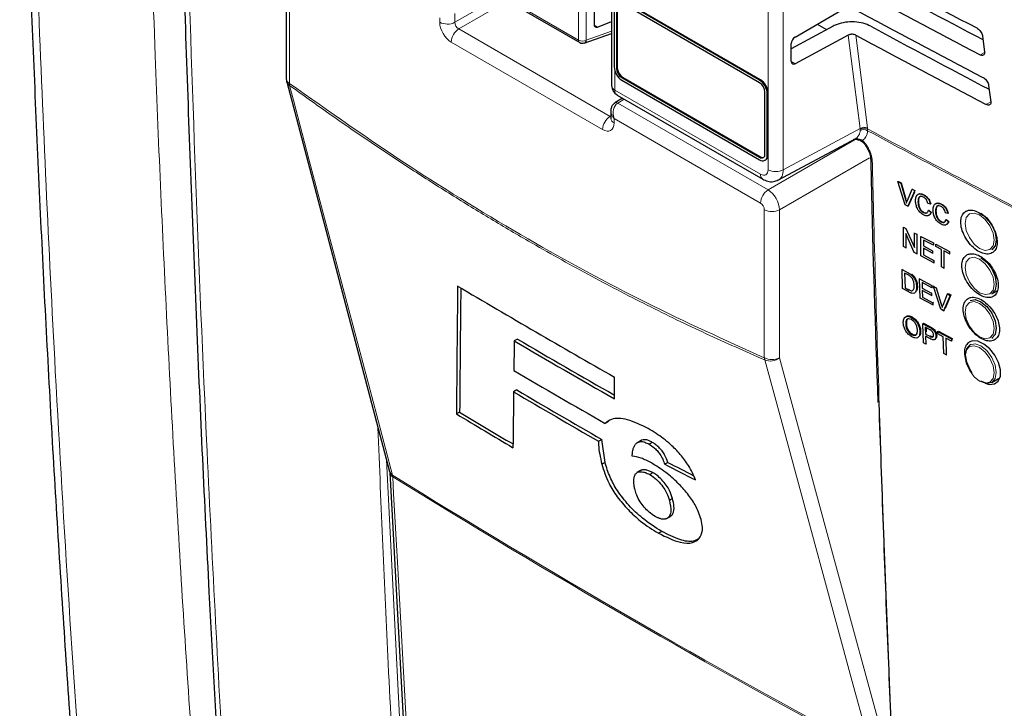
# Paper-space layout 'Blatt2' of a CAD drawing. Header units: millimetres. Extents: x 5 to 418, y 2 to 292.
# Tile 6 of 76: x 84 to 121, y 148 to 174. Entities that reach past the tile are written whole.
import ezdxf

# ---------------------------------------------------------------- set-up
doc = ezdxf.new("R2010")
doc.units = ezdxf.units.MM

psp = doc.layouts.new('Blatt2')

# ---------------------------------------------------------------- linework, layer by layer
at = {"color": 7, "linetype": 'Continuous', "lineweight": 18}
for p, q in [((111.902, 168.232), (111.902, 195.559)), ((112.463, 195.556), (112.463, 168.229)), ((94.215, 176.886), (94.215, 171.423)), ((100.329, 173.677), (101.986, 174.634)), ((101.925, 174.737), (104.899, 173.02)), ((102.269, 174.471), (100.47, 173.432)), ((100.329, 174.004), (100.329, 173.677)), ((104.899, 173.02), (104.899, 174.106)), ((105.18, 174.105), (105.18, 173.018)), ((99.768, 173.68), (99.768, 173.843)), ((105.472, 173.57), (105.593, 173.5)), ((100.47, 173.432), (106.061, 170.204)), ((105.18, 173.018), (106.119, 173.349)), ((115.299, 169.754), (114.863, 173.206)), ((115.141, 173.205), (115.574, 169.776)), ((105.784, 169.717), (100.192, 172.945)), ((119.896, 172.567), (119.732, 172.475)), ((112.756, 172.23), (112.897, 172.148)), ((106.236, 171.885), (106.236, 171.176)), ((106.297, 171.98), (106.325, 171.996)), ((106.495, 171.637), (106.523, 171.653)), ((111.586, 171.539), (111.615, 171.556)), ((106.236, 171.176), (111.619, 168.068)), ((111.869, 171.049), (111.897, 171.066)), ((106.582, 170.841), (106.344, 170.694)), ((106.344, 170.694), (111.897, 167.489)), ((120.127, 170.736), (119.959, 170.642)), ((106.061, 170.204), (106.091, 170.222)), ((111.619, 167.002), (106.208, 170.126)), ((106.208, 170.126), (106.208, 169.962)), ((112.463, 168.229), (115.299, 169.754)), ((115.304, 169.725), (115.299, 169.754)), ((115.304, 169.688), (115.304, 169.725)), ((115.574, 169.776), (115.578, 169.74)), ((115.578, 169.74), (115.579, 169.675)), ((111.897, 167.489), (115.203, 169.397)), ((111.586, 168.698), (111.615, 168.714)), ((111.869, 168.763), (111.897, 168.779)), ((115.646, 168.674), (112.321, 166.754)), ((116.975, 167.133), (116.989, 167.142)), ((111.76, 161.294), (111.76, 166.757)), ((112.321, 166.754), (112.321, 161.291)), ((117.07, 164.43), (117.093, 164.445)), ((117.092, 163.804), (117.113, 163.819)), ((118.295, 163.274), (118.322, 163.292)), ((117.853, 162.422), (117.88, 162.44)), ((117.874, 162.083), (117.9, 162.101)), ((97.803, 157.521), (98.519, 143.354)), ((98.029, 156.897), (98.02, 156.955))]:
    psp.add_line(p, q, dxfattribs=at)
at = {"color": 7, "linetype": 'Continuous', "lineweight": 25}
for p, q in [((94.098, 177.049), (94.098, 171.586)), ((106.119, 176.475), (106.119, 171.34)), ((101.966, 174.646), (104.941, 172.928)), ((106.212, 174.315), (106.212, 172.029)), ((106.325, 174.282), (106.325, 171.996)), ((111.586, 171.539), (106.495, 174.478)), ((111.586, 171.441), (106.495, 174.38)), ((111.615, 171.556), (106.523, 174.495)), ((105.47, 174.261), (105.47, 173.594)), ((106.297, 174.266), (106.297, 171.98)), ((112.897, 173.134), (114.738, 174.197)), ((105.593, 173.5), (106.119, 173.704)), ((113.717, 173.607), (114.064, 173.407)), ((105.107, 172.913), (106.119, 173.269)), ((114.308, 173.538), (112.756, 172.703)), ((114.863, 173.206), (112.897, 172.148)), ((119.818, 173.18), (119.896, 172.57)), ((112.756, 172.233), (112.756, 172.892)), ((94.112, 171.484), (97.917, 157.09)), ((106.495, 171.637), (111.586, 168.698)), ((106.495, 171.539), (111.586, 168.6)), ((106.523, 171.653), (111.615, 168.714)), ((106.319, 170.993), (111.702, 167.885)), ((111.784, 168.812), (111.784, 171.098)), ((111.869, 168.763), (111.869, 171.049)), ((111.897, 168.779), (111.897, 171.066)), ((120.05, 171.35), (120.127, 170.74)), ((106.522, 170.876), (106.242, 170.703)), ((106.091, 170.404), (106.091, 170.126)), ((112.288, 167.857), (115.141, 169.391)), ((115.045, 169.365), (115.221, 169.346)), ((111.786, 168.58), (111.815, 168.596)), ((116.7, 167.794), (116.713, 167.803)), ((116.961, 166.937), (116.7, 167.794)), ((116.7, 167.794), (116.799, 167.742)), ((116.713, 167.803), (116.812, 167.75)), ((116.799, 167.742), (116.812, 167.75)), ((116.799, 167.742), (116.975, 167.133)), ((116.812, 167.75), (116.989, 167.142)), ((117.046, 167.096), (117.223, 167.517)), ((117.322, 167.465), (117.06, 166.885)), ((117.305, 167.405), (117.074, 166.893)), ((117.223, 167.517), (117.235, 167.525)), ((117.223, 167.517), (117.322, 167.465)), ((117.322, 167.465), (117.334, 167.472)), ((117.439, 167.049), (117.453, 167.058)), ((117.647, 167.302), (117.657, 167.309)), ((117.06, 166.885), (116.961, 166.937)), ((117.06, 166.885), (117.074, 166.893)), ((117.64, 166.652), (117.653, 166.66)), ((117.897, 166.961), (117.805, 166.988)), ((117.822, 166.735), (117.835, 166.744)), ((117.822, 166.735), (117.913, 166.663)), ((117.835, 166.744), (117.927, 166.672)), ((117.897, 166.961), (117.91, 166.969)), ((117.913, 166.663), (117.927, 166.672)), ((118.088, 166.706), (118.101, 166.714)), ((118.295, 166.959), (118.304, 166.965)), ((118.545, 166.618), (118.454, 166.644)), ((118.288, 166.308), (118.302, 166.317)), ((118.47, 166.392), (118.484, 166.4)), ((118.47, 166.392), (118.562, 166.32)), ((118.484, 166.4), (118.575, 166.328)), ((118.545, 166.618), (118.559, 166.626)), ((118.562, 166.32), (118.575, 166.328)), ((116.898, 166.112), (116.907, 166.118)), ((116.898, 165.394), (116.898, 166.112)), ((116.898, 166.112), (116.995, 166.061)), ((116.995, 166.061), (117.003, 166.067)), ((116.995, 166.061), (117.306, 165.361)), ((117.306, 165.897), (117.313, 165.901)), ((117.301, 165.181), (116.99, 165.882)), ((116.99, 165.882), (116.99, 165.346)), ((117.306, 165.361), (117.306, 165.897)), ((117.306, 165.897), (117.398, 165.849)), ((117.398, 165.849), (117.404, 165.853)), ((117.398, 165.849), (117.398, 165.13)), ((117.548, 165.77), (117.553, 165.773)), ((117.548, 165.051), (117.548, 165.77)), ((117.548, 165.77), (118.006, 165.529)), ((118.006, 165.446), (117.64, 165.639)), ((117.64, 165.639), (117.64, 165.418)), ((116.99, 165.346), (116.898, 165.394)), ((116.99, 165.346), (117.016, 165.362)), ((117.398, 165.13), (117.301, 165.181)), ((117.64, 165.418), (117.652, 165.425)), ((117.64, 165.418), (117.981, 165.238)), ((117.981, 165.155), (117.64, 165.335)), ((117.64, 165.335), (117.64, 165.086)), ((117.981, 165.238), (117.992, 165.244)), ((117.981, 165.238), (117.981, 165.155)), ((118.006, 165.529), (118.009, 165.53)), ((118.006, 165.529), (118.006, 165.446)), ((118.006, 165.446), (118.011, 165.449)), ((118.098, 165.48), (118.1, 165.482)), ((118.098, 165.48), (118.607, 165.212)), ((118.098, 165.397), (118.098, 165.48)), ((118.307, 165.288), (118.098, 165.397)), ((118.307, 164.652), (118.307, 165.288)), ((118.607, 165.13), (118.398, 165.239)), ((118.398, 165.239), (118.398, 164.604)), ((118.607, 165.212), (118.608, 165.213)), ((118.607, 165.212), (118.607, 165.13)), ((117.398, 165.13), (117.422, 165.145)), ((118.023, 164.801), (117.548, 165.051)), ((117.64, 165.086), (117.66, 165.099)), ((117.64, 165.086), (118.023, 164.884)), ((117.981, 165.155), (117.994, 165.163)), ((118.023, 164.884), (118.042, 164.896)), ((118.023, 164.884), (118.023, 164.801)), ((118.023, 164.801), (118.044, 164.814)), ((118.607, 165.13), (118.61, 165.131)), ((116.85, 164.548), (116.872, 164.563)), ((116.87, 163.843), (116.85, 164.548)), ((116.85, 164.548), (117.07, 164.43)), ((118.398, 164.604), (118.307, 164.652)), ((118.398, 164.604), (118.418, 164.616)), ((117.074, 164.348), (116.943, 164.418)), ((116.943, 164.418), (116.959, 163.876)), ((117.184, 164.359), (117.207, 164.374)), ((117.279, 164.258), (117.303, 164.273)), ((117.494, 164.202), (117.518, 164.218)), ((117.515, 163.497), (117.494, 164.202)), ((117.494, 164.202), (117.948, 163.958)), ((117.101, 163.719), (116.87, 163.843)), ((116.959, 163.876), (116.98, 163.89)), ((116.959, 163.876), (117.092, 163.804)), ((117.389, 163.916), (117.412, 163.931)), ((117.951, 163.877), (117.587, 164.072)), ((117.587, 164.072), (117.594, 163.855)), ((117.594, 163.855), (117.617, 163.871)), ((117.594, 163.855), (117.932, 163.673)), ((117.935, 163.592), (117.596, 163.774)), ((117.596, 163.774), (117.603, 163.53)), ((117.948, 163.958), (117.974, 163.975)), ((117.948, 163.958), (117.951, 163.877)), ((117.951, 163.877), (117.977, 163.894)), ((118.007, 163.927), (118.033, 163.944)), ((118.287, 163.082), (118.007, 163.927)), ((118.007, 163.927), (118.105, 163.874)), ((118.105, 163.874), (118.132, 163.891)), ((118.105, 163.874), (118.295, 163.274)), ((120.165, 163.647), (120.37, 163.765)), ((117.985, 163.244), (117.515, 163.497)), ((117.603, 163.53), (117.626, 163.545)), ((117.603, 163.53), (117.983, 163.325)), ((117.932, 163.673), (117.958, 163.69)), ((117.932, 163.673), (117.935, 163.592)), ((117.935, 163.592), (117.96, 163.608)), ((118.366, 163.236), (118.527, 163.647)), ((118.625, 163.594), (118.386, 163.029)), ((118.652, 163.612), (118.437, 163.104)), ((118.527, 163.647), (118.554, 163.665)), ((118.527, 163.647), (118.625, 163.594)), ((118.554, 163.665), (118.652, 163.612)), ((118.625, 163.594), (118.652, 163.612)), ((117.983, 163.325), (118.008, 163.342)), ((117.983, 163.325), (117.985, 163.244)), ((117.985, 163.244), (118.01, 163.26)), ((118.386, 163.029), (118.287, 163.082)), ((118.386, 163.029), (118.413, 163.047)), ((117.191, 162.781), (117.218, 162.8)), ((116.987, 162.525), (117.014, 162.543)), ((117.51, 162.257), (117.537, 162.275)), ((117.615, 162.548), (117.642, 162.566)), ((117.638, 161.844), (117.615, 162.548)), ((117.615, 162.548), (117.853, 162.422)), ((117.642, 162.566), (117.88, 162.44)), ((117.864, 162.336), (117.709, 162.418)), ((117.709, 162.418), (117.717, 162.166)), ((117.737, 162.403), (117.742, 162.247)), ((117.95, 162.364), (117.977, 162.383)), ((118.164, 162.257), (118.191, 162.276)), ((118.191, 162.276), (118.698, 162.007)), ((102.637, 161.982), (102.52, 161.914)), ((117.211, 162.141), (117.238, 162.159)), ((117.717, 162.166), (117.744, 162.184)), ((117.717, 162.166), (117.874, 162.083)), ((117.879, 162), (117.72, 162.085)), ((117.72, 162.085), (117.729, 161.796)), ((118.054, 161.963), (118.083, 161.983)), ((118.104, 162.09), (118.131, 162.108)), ((118.167, 162.176), (118.164, 162.257)), ((118.164, 162.257), (118.671, 161.989)), ((118.374, 162.066), (118.167, 162.176)), ((118.394, 161.444), (118.374, 162.066)), ((118.674, 161.908), (118.466, 162.018)), ((118.466, 162.018), (118.486, 161.395)), ((118.671, 161.989), (118.698, 162.007)), ((118.671, 161.989), (118.674, 161.908)), ((118.674, 161.908), (118.701, 161.926)), ((118.698, 162.007), (118.699, 161.964)), ((120.165, 162.014), (120.21, 162.04)), ((117.729, 161.796), (117.638, 161.844)), ((117.729, 161.796), (117.755, 161.813)), ((119.393, 161.783), (119.365, 161.767)), ((118.486, 161.395), (118.394, 161.444)), ((118.486, 161.395), (118.51, 161.412)), ((106.224, 159.777), (106.223, 160.577)), ((120.165, 160.381), (120.415, 160.525)), ((102.613, 160.101), (102.496, 160.033)), ((100.502, 159.284), (100.385, 159.216)), ((106, 158.933), (105.883, 158.866)), ((105.638, 158.208), (105.755, 158.276)), ((105.874, 157.426), (105.755, 158.276)), ((107.19, 158.229), (107.073, 158.161)), ((107.227, 158.248), (107.11, 158.18)), ((107.62, 158.167), (107.503, 158.099)), ((105.874, 157.426), (105.757, 157.359)), ((108.198, 157.426), (108.081, 157.358)), ((97.922, 157.052), (98.674, 143.338)), ((107.18, 157.125), (107.063, 157.057)), ((107.643, 157.046), (107.526, 156.979)), ((108.369, 156.089), (108.252, 156.021)), ((108.173, 155.364), (108.29, 155.431)), ((108.181, 155.369), (108.173, 155.364)), ((108.298, 155.436), (108.181, 155.369)), ((107.969, 154.877), (107.852, 154.81))]:
    psp.add_line(p, q, dxfattribs=at)
at = {"color": 7, "linetype": 'Continuous', "lineweight": 18, "flags": 128}
for points in [[(94.216, 171.349), (94.36, 170.805), (94.936, 168.625), (97.24, 159.908), (98.02, 156.955)], [(115.387, 169.265), (115.384, 169.269), (115.382, 169.28), (115.385, 169.296), (115.393, 169.316)], [(119.716, 166.563), (119.51, 166.635), (119.337, 166.601), (119.22, 166.467), (119.18, 166.254), (119.22, 165.994), (119.337, 165.726), (119.51, 165.491), (119.716, 165.326), (119.921, 165.254), (120.094, 165.288), (120.211, 165.422), (120.251, 165.635), (120.211, 165.896), (120.094, 166.163), (119.921, 166.398), (119.716, 166.563)], [(119.716, 164.93), (119.51, 165.002), (119.337, 164.968), (119.22, 164.834), (119.18, 164.621), (119.22, 164.361), (119.337, 164.093), (119.51, 163.858), (119.716, 163.693), (119.921, 163.621), (120.094, 163.655), (120.211, 163.789), (120.251, 164.002), (120.211, 164.263), (120.094, 164.53), (119.921, 164.765), (119.716, 164.93)], [(119.716, 163.297), (119.51, 163.369), (119.337, 163.335), (119.22, 163.201), (119.18, 162.988), (119.22, 162.727), (119.337, 162.46), (119.51, 162.225), (119.716, 162.06), (119.921, 161.988), (120.094, 162.022), (120.211, 162.156), (120.251, 162.369), (120.211, 162.629), (120.094, 162.897), (119.921, 163.132), (119.716, 163.297)], [(119.716, 160.426), (119.921, 160.355), (120.094, 160.389), (120.211, 160.523), (120.251, 160.736), (120.211, 160.996), (120.094, 161.264), (119.921, 161.499), (119.716, 161.664), (119.51, 161.735), (119.337, 161.702), (119.22, 161.568), (119.18, 161.355), (119.22, 161.094), (119.337, 160.827), (119.51, 160.592), (119.716, 160.426)], [(119.365, 161.767), (119.549, 161.803), (119.765, 161.727), (119.982, 161.553), (120.165, 161.305), (120.288, 161.022), (120.331, 160.748), (120.288, 160.522), (120.165, 160.381), (120.165, 160.381)], [(115.72, 146.737), (115.571, 147.285), (114.974, 149.476), (112.588, 158.241), (111.78, 161.21)], [(112.321, 161.291), (114.286, 154.074), (116.261, 146.819)], [(98.029, 156.897), (98.064, 156.265), (98.202, 153.74), (98.782, 143.183)]]:
    psp.add_lwpolyline(points, dxfattribs=at)
at = {"color": 7, "linetype": 'Continuous', "lineweight": 25, "flags": 128}
for points in [[(119.765, 166.627), (119.982, 166.452), (120.165, 166.204), (120.288, 165.922), (120.331, 165.647), (120.288, 165.422), (120.165, 165.281), (120.165, 165.281)], [(119.765, 164.993), (119.982, 164.819), (120.165, 164.571), (120.288, 164.289), (120.331, 164.014), (120.288, 163.789), (120.165, 163.647), (120.165, 163.647)], [(119.365, 163.4), (119.549, 163.436), (119.765, 163.36)], [(119.765, 163.36), (119.982, 163.186), (120.165, 162.938), (120.288, 162.655), (120.331, 162.381), (120.288, 162.155), (120.165, 162.014), (120.165, 162.014)], [(119.921, 160.357), (120.07, 160.307), (120.263, 160.324), (120.406, 160.429), (120.484, 160.61), (120.488, 160.848), (120.416, 161.115), (120.279, 161.381), (120.089, 161.618), (119.87, 161.797), (119.646, 161.898), (119.442, 161.91), (119.335, 161.871), (119.335, 161.871)], [(119.437, 160.732), (119.365, 160.843), (119.243, 161.126), (119.2, 161.401), (119.243, 161.626), (119.365, 161.767), (119.365, 161.767)], [(120.165, 160.381), (119.982, 160.346), (119.765, 160.421)]]:
    psp.add_lwpolyline(points, dxfattribs=at)
at = {"color": 7, "linetype": 'Continuous', "lineweight": 18}
for centre, radius, start, end in [((100.051, 174.227), 0.616, 242.6565, 296.7662), ((100.808, 172.917), 0.616, 123.2297, 177.3477), ((105.041, 173.294), 0.308, 242.6565, 296.7662), ((105, 173.01), 0.101, 174.3555, 234.3323), ((105.056, 173.026), 0.124, 294.3783, 356.6373), ((94.295, 171.604), 0.198, 185.0787, 246.2415), ((94.329, 171.545), 0.226, 195.7134, 239.8477), ((94.484, 171.388), 0.272, 172.5246, 188.0684), ((106.315, 171.357), 0.198, 185.0787, 246.2415), ((106.432, 171.155), 0.198, 173.763, 234.9248), ((106.286, 170.613), 0.1, 54.4735, 116.3419), ((106.399, 169.689), 0.616, 123.2297, 177.3477), ((106.282, 170.139), 0.192, 184.1293, 247.1908), ((115.456, 169.523), 0.279, 65.1129, 124.1357), ((115.453, 169.499), 0.271, 62.583, 123.4037), ((115.431, 169.439), 0.279, 57.9386, 117.0038), ((305.325, 521.267), 399.469, 241.64077, 242.80828), ((305.325, 521.193), 399.46, 241.64019, 242.80847), ((115.789, 168.639), 0.102, 183.7199, 247.9823), ((112.185, 168.779), 0.616, 242.6565, 296.7662), ((111.816, 168.047), 0.198, 173.7645, 234.9088), ((112.235, 166.973), 0.616, 123.2297, 177.3477), ((112.044, 167.304), 0.616, 242.6565, 296.7662), ((112.044, 161.842), 0.616, 242.6565, 296.7662), ((112.101, 161.328), 0.342, 185.5878, 200.0952), ((111.986, 161.68), 0.513, 246.294, 310.8229), ((98.134, 157.151), 0.226, 195.6341, 239.7966), ((98.122, 157.075), 0.202, 186.0619, 242.4964), ((273.979, 441.318), 334.4, 238.25156, 241.75381), ((273.982, 441.248), 334.388, 238.25137, 241.754)]:
    psp.add_arc(centre, radius, start, end, dxfattribs=at)
at = {"color": 7, "linetype": 'Continuous', "lineweight": 25}
for centre, radius, start, end in [((105.041, 173.102), 0.2, 240.0027, 289.3798), ((106.826, 172.057), 0.615, 182.6055, 237.3945), ((106.727, 171.999), 0.43, 182.6055, 237.3945), ((106.755, 172.016), 0.43, 182.6055, 237.3945), ((94.498, 171.586), 0.4, 180, 194.8064), ((111.255, 171.021), 0.615, 2.6055, 57.3945), ((111.354, 171.079), 0.43, 2.6055, 57.3945), ((111.283, 171.038), 0.615, 2.6055, 57.3945), ((106.519, 171.34), 0.4, 180, 240.0027), ((111.664, 168.792), 0.122, 230.7967, 9.214), ((111.697, 168.735), 0.175, 230.7967, 9.214), ((111.699, 168.835), 0.148, 235.1435, 285.9932), ((111.701, 168.758), 0.197, 305.0133, 6.2988), ((272.327, 453.39), 336.645, 239.29483, 240.43502), ((273.213, 453.552), 337.919, 239.6599, 240.38507), ((273.213, 453.417), 337.684, 239.6597, 240.3623), ((272.802, 450.931), 336.399, 239.58663, 240.25149), ((272.544, 448.973), 335.147, 239.53353, 240.1547), ((272.505, 449.04), 335.303, 239.53375, 240.15463), ((269.364, 440.105), 327.799, 238.96951, 239.39441), ((269.363, 439.971), 327.565, 238.969, 239.37068)]:
    psp.add_arc(centre, radius, start, end, dxfattribs=at)
for centre, major_axis, ratio, start_param, end_param in [((386.856, 349.582), (398.221, 6.128), 0.587275, 3.95123, 3.967692), ((385.545, 336.451), (395.389, -5.874), 0.567125, 3.968872, 3.983901), ((385.544, 336.45), (396.196, -5.886), 0.567125, 3.96887, 3.985408), ((386.855, 347.622), (397.9, 6.123), 0.587275, 3.951271, 3.967733), ((105.614, 173.674), (0.103, 0.172), 0.587369, 2.36515, 3.78643), ((385.544, 334.491), (395.875, -5.881), 0.567125, 3.968911, 3.985449), ((385.546, 334.491), (395.068, -5.869), 0.567125, 3.968913, 3.983955), ((112.9, 172.972), (0.103, 0.172), 0.587369, 0.811807, 2.36515), ((112.9, 172.313), (0.103, 0.172), 0.587369, 2.36515, 3.918493), ((3131.259, 10134.584), (2956.599, 10286.876), 0.064859, 2.910951, 2.91282), ((3129.995, 10130.112), (2955.251, 10282.188), 0.064859, 2.911007, 2.912822), ((2987.766, 9595.132), (2811.933, 9751.768), 0.066363, 2.903727, 2.904168), ((3178.571, 10306.395), (3002.327, 10464.008), 0.064047, 2.912272, 2.913078), ((361.63, 302.946), (357.45, 17.577), 0.541565, 3.89758, 3.902097), ((361.628, 302.947), (357.284, 17.569), 0.541565, 3.897586, 3.901303)]:
    psp.add_ellipse(centre, major_axis=major_axis, ratio=ratio, start_param=start_param, end_param=end_param, dxfattribs=at)
at = {"color": 7, "linetype": 'Continuous', "lineweight": 18}
for centre, major_axis, ratio, start_param, end_param in [((100.192, 173.435), (-0.3, 0.52), 0.577557, 0.785632, 2.356124), ((100.475, 173.598), (-0.1, 0.173), 0.618558, 0.785635, 2.356127), ((106.491, 170.289), (-0.053, 0.438), 0.71152, 0.311367, 1.86471), ((106.491, 170.289), (0.353, -0.265), 0.711499, 3.664378, 4.418325), ((105.783, 170.207), (-0.3, 0.52), 0.577206, 2.356428, 3.92692), ((106.066, 170.371), (-0.09, 0.179), 0.575107, 2.391031, 2.605162), ((111.619, 168.395), (-0.2, 0.347), 0.577206, 2.356428, 3.92692), ((111.902, 168.558), (-0.389, 0.699), 0.577293, 3.119125, 3.935643), ((111.902, 167.002), (-0.3, 0.52), 0.56389, 3.927223, 5.497715), ((111.619, 166.838), (-0.1, 0.173), 0.577557, 3.927224, 5.497716)]:
    psp.add_ellipse(centre, major_axis=major_axis, ratio=ratio, start_param=start_param, end_param=end_param, dxfattribs=at)
at = {"color": 7, "linetype": 'Continuous', "lineweight": 25}
for points, knots in [([(84.247, 188.889), (84.297, 186.66), (84.413, 181.482), (84.698, 173.419), (85.085, 164.691), (85.562, 156.021), (86.13, 147.414), (86.651, 140.419), (87.014, 136.315), (87.127, 135.038)], [0, 0, 0, 0, 0.121678, 0.282779, 0.443883, 0.604989, 0.766097, 0.927207, 1, 1, 1, 1]), ([(90.055, 184.977), (90.072, 184.162), (90.156, 179.987), (90.39, 172.507), (90.765, 162.54), (91.178, 153.56), (91.5, 147.926), (91.634, 145.573)], [0, 0, 0, 0, 0.061225, 0.313593, 0.566097, 0.818699, 1, 1, 1, 1]), ([(115.694, 173.534), (115.605, 173.574), (115.427, 173.653), (115.092, 173.7), (114.754, 173.687), (114.485, 173.623), (114.354, 173.56), (114.308, 173.538)], [0, 0, 0, 0, 0.2188252, 0.4376061, 0.6576239, 0.8800586, 1, 1, 1, 1]), ([(115.141, 173.205), (115.123, 173.213), (115.087, 173.229), (115.02, 173.238), (114.953, 173.235), (114.899, 173.223), (114.873, 173.21), (114.863, 173.206)], [0, 0, 0, 0, 0.218825, 0.437606, 0.657623, 0.880057, 1, 1, 1, 1]), ([(119.608, 173.469), (119.618, 173.463), (119.649, 173.446), (119.701, 173.402), (119.756, 173.336), (119.797, 173.262), (119.814, 173.21), (119.818, 173.184), (119.818, 173.18)], [0, 0, 0, 0, 0.102208, 0.314542, 0.528235, 0.744041, 0.961357, 1, 1, 1, 1]), ([(119.896, 172.57), (119.896, 172.56), (119.899, 172.528), (119.887, 172.485), (119.854, 172.455), (119.803, 172.448), (119.759, 172.461), (119.735, 172.473), (119.732, 172.475)], [0, 0, 0, 0, 0.106236, 0.322993, 0.538338, 0.751567, 0.963346, 1, 1, 1, 1]), ([(119.835, 171.645), (119.845, 171.639), (119.877, 171.621), (119.931, 171.575), (119.987, 171.508), (120.029, 171.433), (120.046, 171.379), (120.049, 171.353), (120.05, 171.35)], [0, 0, 0, 0, 0.104669, 0.317023, 0.530743, 0.746575, 0.963905, 1, 1, 1, 1]), ([(106.242, 170.703), (106.212, 170.679), (106.153, 170.633), (106.105, 170.529), (106.086, 170.446), (106.093, 170.397), (106.094, 170.388)], [0, 0, 0, 0, 0.309312, 0.603282, 0.923148, 1, 1, 1, 1]), ([(120.127, 170.74), (120.128, 170.729), (120.131, 170.696), (120.118, 170.652), (120.084, 170.621), (120.032, 170.615), (119.988, 170.628), (119.963, 170.641), (119.959, 170.642)], [0, 0, 0, 0, 0.108649, 0.325389, 0.54071, 0.753917, 0.965688, 1, 1, 1, 1]), ([(106.091, 170.126), (106.09, 170.116), (106.088, 170.106), (106.09, 170.11), (106.09, 170.111)], [0, 0, 0, 0, 0.911933, 1, 1, 1, 1]), ([(115.188, 169.346), (115.233, 169.338), (115.306, 169.326), (115.375, 169.28), (115.396, 169.255), (115.401, 169.249)], [0, 0, 0, 0, 0.54369, 0.884884, 1, 1, 1, 1]), ([(115.386, 169.264), (115.395, 169.256), (115.454, 169.199), (115.553, 169.059), (115.648, 168.86), (115.689, 168.702), (115.684, 168.644), (115.683, 168.633)], [0, 0, 0, 0, 0.050198, 0.338746, 0.635183, 0.927589, 1, 1, 1, 1]), ([(115.694, 168.632), (115.699, 168.375), (115.76, 165.361), (115.861, 162.37), (115.954, 159.635)], [0, 0, 0, 0, 0.085161, 1, 1, 1, 1]), ([(111.702, 167.885), (111.763, 167.856), (111.888, 167.796), (112.095, 167.78), (112.219, 167.832), (112.275, 167.856)], [0, 0, 0, 0, 0.333697, 0.697753, 1, 1, 1, 1]), ([(117.421, 167.292), (117.432, 167.309), (117.461, 167.352), (117.551, 167.356), (117.624, 167.326), (117.66, 167.311)], [0, 0, 0, 0, 0.235895, 0.617654, 1, 1, 1, 1]), ([(116.975, 167.133), (116.983, 167.108), (116.996, 167.063), (117.006, 167.018), (117.011, 166.998)], [0, 0, 0, 0, 0.559998, 1, 1, 1, 1]), ([(117.011, 166.998), (117.017, 167.017), (117.028, 167.05), (117.04, 167.082), (117.046, 167.096)], [0, 0, 0, 0, 0.559972, 1, 1, 1, 1]), ([(117.348, 167.097), (117.351, 167.147), (117.358, 167.247), (117.43, 167.336), (117.537, 167.349), (117.61, 167.318), (117.647, 167.302)], [0, 0, 0, 0, 0.280492, 0.55957, 0.779615, 1, 1, 1, 1]), ([(117.648, 166.564), (117.6, 166.594), (117.503, 166.653), (117.4, 166.816), (117.356, 166.968), (117.35, 167.054), (117.348, 167.097)], [0, 0, 0, 0, 0.279955, 0.558088, 0.778912, 1, 1, 1, 1]), ([(117.642, 167.222), (117.619, 167.232), (117.573, 167.253), (117.512, 167.247), (117.449, 167.192), (117.443, 167.108), (117.439, 167.049)], [0, 0, 0, 0, 0.187223, 0.373906, 0.560736, 1, 1, 1, 1]), ([(117.439, 167.049), (117.441, 167.01), (117.445, 166.931), (117.482, 166.808), (117.558, 166.706), (117.612, 166.67), (117.64, 166.652)], [0, 0, 0, 0, 0.281245, 0.560716, 0.780138, 1, 1, 1, 1]), ([(117.558, 167.252), (117.548, 167.252), (117.517, 167.252), (117.464, 167.197), (117.457, 167.115), (117.453, 167.058)], [0, 0, 0, 0, 0.128287, 0.388412, 1, 1, 1, 1]), ([(117.453, 167.058), (117.455, 167.018), (117.458, 166.939), (117.496, 166.816), (117.571, 166.714), (117.626, 166.678), (117.653, 166.66)], [0, 0, 0, 0, 0.281245, 0.5607156, 0.780138, 1, 1, 1, 1]), ([(117.805, 166.988), (117.798, 167.014), (117.784, 167.066), (117.743, 167.138), (117.693, 167.192), (117.659, 167.212), (117.642, 167.222)], [0, 0, 0, 0, 0.2805533, 0.5597389, 0.7796538, 1, 1, 1, 1]), ([(117.647, 167.302), (117.678, 167.283), (117.742, 167.244), (117.82, 167.151), (117.872, 167.052), (117.888, 166.991), (117.897, 166.961)], [0, 0, 0, 0, 0.280081, 0.559449, 0.779549, 1, 1, 1, 1]), ([(117.66, 167.311), (117.692, 167.291), (117.755, 167.252), (117.833, 167.159), (117.885, 167.061), (117.902, 167), (117.91, 166.969)], [0, 0, 0, 0, 0.280081, 0.559449, 0.779549, 1, 1, 1, 1]), ([(117.996, 166.754), (118, 166.804), (118.007, 166.904), (118.079, 166.992), (118.185, 167.006), (118.259, 166.974), (118.295, 166.959)], [0, 0, 0, 0, 0.2804925, 0.5595697, 0.7796153, 1, 1, 1, 1]), ([(118.07, 166.949), (118.081, 166.966), (118.109, 167.009), (118.2, 167.013), (118.273, 166.982), (118.309, 166.967)], [0, 0, 0, 0, 0.235895, 0.617654, 1, 1, 1, 1]), ([(117.64, 166.652), (117.665, 166.641), (117.715, 166.62), (117.79, 166.641), (117.81, 166.7), (117.822, 166.735)], [0, 0, 0, 0, 0.280711, 0.560905, 1, 1, 1, 1]), ([(117.913, 166.663), (117.902, 166.632), (117.881, 166.57), (117.813, 166.526), (117.73, 166.527), (117.676, 166.552), (117.648, 166.564)], [0, 0, 0, 0, 0.280256, 0.559546, 0.779589, 1, 1, 1, 1]), ([(117.653, 166.66), (117.679, 166.648), (117.721, 166.629), (117.753, 166.642), (117.766, 166.647)], [0, 0, 0, 0, 0.604662, 1, 1, 1, 1]), ([(117.927, 166.672), (117.916, 166.642), (117.893, 166.582), (117.847, 166.54), (117.815, 166.54), (117.814, 166.54)], [0, 0, 0, 0, 0.494279, 0.986854, 1, 1, 1, 1]), ([(118.297, 166.221), (118.248, 166.251), (118.152, 166.31), (118.049, 166.473), (118.004, 166.625), (117.999, 166.711), (117.996, 166.754)], [0, 0, 0, 0, 0.279955, 0.558088, 0.778912, 1, 1, 1, 1]), ([(118.291, 166.878), (118.268, 166.889), (118.222, 166.909), (118.161, 166.903), (118.098, 166.848), (118.092, 166.765), (118.088, 166.706)], [0, 0, 0, 0, 0.187223, 0.373906, 0.560736, 1, 1, 1, 1]), ([(118.088, 166.706), (118.09, 166.666), (118.093, 166.587), (118.131, 166.464), (118.206, 166.362), (118.261, 166.326), (118.288, 166.308)], [0, 0, 0, 0, 0.281245, 0.560716, 0.780138, 1, 1, 1, 1]), ([(118.207, 166.909), (118.197, 166.909), (118.166, 166.909), (118.112, 166.854), (118.106, 166.772), (118.101, 166.714)], [0, 0, 0, 0, 0.128287, 0.388412, 1, 1, 1, 1]), ([(118.101, 166.714), (118.103, 166.675), (118.107, 166.596), (118.145, 166.473), (118.22, 166.371), (118.275, 166.335), (118.302, 166.317)], [0, 0, 0, 0, 0.281245, 0.560716, 0.780138, 1, 1, 1, 1]), ([(118.454, 166.644), (118.447, 166.67), (118.432, 166.723), (118.392, 166.795), (118.341, 166.848), (118.308, 166.868), (118.291, 166.878)], [0, 0, 0, 0, 0.280553, 0.559739, 0.779654, 1, 1, 1, 1]), ([(118.295, 166.959), (118.327, 166.939), (118.391, 166.901), (118.468, 166.807), (118.52, 166.709), (118.537, 166.648), (118.545, 166.618)], [0, 0, 0, 0, 0.280081, 0.559449, 0.779549, 1, 1, 1, 1]), ([(118.309, 166.967), (118.341, 166.948), (118.404, 166.909), (118.482, 166.816), (118.534, 166.718), (118.551, 166.657), (118.559, 166.626)], [0, 0, 0, 0, 0.280081, 0.559449, 0.779549, 1, 1, 1, 1]), ([(119.204, 166.698), (119.157, 166.66), (119.064, 166.584), (119.009, 166.372), (119.027, 166.118), (119.121, 165.84), (119.279, 165.573), (119.484, 165.347), (119.712, 165.186), (119.938, 165.109), (120.136, 165.126), (120.284, 165.233), (120.365, 165.419), (120.37, 165.663), (120.299, 165.936), (120.159, 166.21), (119.966, 166.452), (119.743, 166.636), (119.514, 166.739), (119.328, 166.753), (119.238, 166.714), (119.204, 166.698)], [0, 0, 0, 0, 0.053572, 0.107144, 0.160731, 0.214379, 0.268102, 0.321888, 0.375695, 0.429473, 0.483183, 0.536814, 0.590389, 0.643958, 0.697575, 0.751273, 0.805049, 0.858864, 0.912659, 0.966387, 1, 1, 1, 1]), ([(118.288, 166.308), (118.313, 166.298), (118.363, 166.277), (118.439, 166.298), (118.459, 166.356), (118.47, 166.392)], [0, 0, 0, 0, 0.280711, 0.560905, 1, 1, 1, 1]), ([(118.562, 166.32), (118.551, 166.289), (118.53, 166.227), (118.461, 166.183), (118.379, 166.183), (118.324, 166.208), (118.297, 166.221)], [0, 0, 0, 0, 0.280256, 0.559546, 0.779589, 1, 1, 1, 1]), ([(118.302, 166.317), (118.328, 166.305), (118.37, 166.286), (118.402, 166.299), (118.414, 166.304)], [0, 0, 0, 0, 0.604662, 1, 1, 1, 1]), ([(118.575, 166.328), (118.564, 166.298), (118.542, 166.238), (118.496, 166.196), (118.464, 166.197), (118.463, 166.197)], [0, 0, 0, 0, 0.494279, 0.986854, 1, 1, 1, 1]), ([(119.245, 165.088), (119.199, 165.05), (119.106, 164.973), (119.052, 164.762), (119.071, 164.508), (119.165, 164.231), (119.323, 163.965), (119.528, 163.739), (119.756, 163.578), (119.981, 163.502), (120.179, 163.519), (120.326, 163.626), (120.407, 163.812), (120.411, 164.055), (120.339, 164.328), (120.199, 164.601), (120.007, 164.842), (119.783, 165.026), (119.554, 165.129), (119.369, 165.143), (119.28, 165.103), (119.245, 165.088)], [0, 0, 0, 0, 0.0535691, 0.1071378, 0.1607248, 0.2143765, 0.2681074, 0.3218995, 0.3757097, 0.4294864, 0.4831909, 0.5368144, 0.5903835, 0.6439506, 0.6975706, 0.7512757, 0.8050594, 0.8588783, 0.912673, 0.9663964, 1, 1, 1, 1]), ([(117.07, 164.43), (117.091, 164.418), (117.13, 164.398), (117.167, 164.371), (117.184, 164.359)], [0, 0, 0, 0, 0.560174, 1, 1, 1, 1]), ([(117.18, 164.276), (117.161, 164.292), (117.125, 164.32), (117.089, 164.339), (117.074, 164.348)], [0, 0, 0, 0, 0.559255, 1, 1, 1, 1]), ([(117.298, 163.966), (117.293, 164.023), (117.287, 164.104), (117.233, 164.215), (117.198, 164.256), (117.18, 164.276)], [0, 0, 0, 0, 0.55915, 0.78004, 1, 1, 1, 1]), ([(117.184, 164.359), (117.203, 164.342), (117.238, 164.313), (117.267, 164.275), (117.279, 164.258)], [0, 0, 0, 0, 0.559847, 1, 1, 1, 1]), ([(117.211, 164.377), (117.231, 164.36), (117.265, 164.331), (117.294, 164.293), (117.307, 164.276)], [0, 0, 0, 0, 0.559847, 1, 1, 1, 1]), ([(117.279, 164.258), (117.299, 164.226), (117.338, 164.163), (117.378, 164.042), (117.384, 163.964), (117.389, 163.916)], [0, 0, 0, 0, 0.279769, 0.559929, 1, 1, 1, 1]), ([(117.307, 164.276), (117.326, 164.244), (117.365, 164.181), (117.405, 164.06), (117.412, 163.982), (117.416, 163.934)], [0, 0, 0, 0, 0.279769, 0.559929, 1, 1, 1, 1]), ([(117.092, 163.804), (117.123, 163.788), (117.179, 163.758), (117.223, 163.768), (117.242, 163.772)], [0, 0, 0, 0, 0.561861, 1, 1, 1, 1]), ([(117.389, 163.916), (117.387, 163.866), (117.383, 163.767), (117.322, 163.669), (117.212, 163.664), (117.138, 163.701), (117.101, 163.719)], [0, 0, 0, 0, 0.28084, 0.559952, 0.779068, 1, 1, 1, 1]), ([(117.242, 163.772), (117.263, 163.8), (117.299, 163.849), (117.298, 163.93), (117.298, 163.966)], [0, 0, 0, 0, 0.557452, 1, 1, 1, 1]), ([(117.416, 163.934), (117.416, 163.881), (117.417, 163.8), (117.377, 163.756), (117.363, 163.741)], [0, 0, 0, 0, 0.648601, 1, 1, 1, 1]), ([(119.289, 163.479), (119.243, 163.441), (119.15, 163.365), (119.097, 163.154), (119.116, 162.9), (119.211, 162.624), (119.369, 162.358), (119.574, 162.132), (119.802, 161.972), (120.027, 161.896), (120.224, 161.913), (120.371, 162.02), (120.45, 162.206), (120.455, 162.448), (120.382, 162.721), (120.242, 162.993), (120.049, 163.234), (119.826, 163.417), (119.597, 163.52), (119.413, 163.534), (119.323, 163.494), (119.289, 163.479)], [0, 0, 0, 0, 0.053566, 0.107131, 0.160719, 0.214375, 0.268113, 0.321912, 0.375725, 0.4295, 0.483199, 0.536815, 0.590378, 0.643944, 0.697567, 0.751279, 0.80507, 0.858894, 0.912688, 0.966406, 1, 1, 1, 1]), ([(118.295, 163.274), (118.303, 163.249), (118.317, 163.205), (118.329, 163.161), (118.334, 163.141)], [0, 0, 0, 0, 0.559998, 1, 1, 1, 1]), ([(118.334, 163.141), (118.339, 163.159), (118.349, 163.192), (118.36, 163.223), (118.366, 163.236)], [0, 0, 0, 0, 0.559972, 1, 1, 1, 1]), ([(116.895, 162.574), (116.897, 162.625), (116.9, 162.727), (116.971, 162.815), (117.077, 162.832), (117.153, 162.798), (117.191, 162.781)], [0, 0, 0, 0, 0.28057, 0.559575, 0.779561, 1, 1, 1, 1]), ([(116.975, 162.78), (116.986, 162.797), (117.014, 162.842), (117.105, 162.849), (117.181, 162.816), (117.218, 162.8)], [0, 0, 0, 0, 0.245345, 0.622284, 1, 1, 1, 1]), ([(117.194, 162.7), (117.158, 162.714), (117.086, 162.742), (116.989, 162.688), (116.988, 162.587), (116.987, 162.525)], [0, 0, 0, 0, 0.2801277, 0.5596529, 1, 1, 1, 1]), ([(117.105, 162.739), (117.081, 162.731), (117.013, 162.708), (117.013, 162.608), (117.014, 162.543)], [0, 0, 0, 0, 0.345992, 1, 1, 1, 1]), ([(117.191, 162.781), (117.239, 162.75), (117.335, 162.687), (117.443, 162.532), (117.499, 162.382), (117.506, 162.299), (117.51, 162.257)], [0, 0, 0, 0, 0.279564, 0.558584, 0.779087, 1, 1, 1, 1]), ([(117.419, 162.306), (117.415, 162.345), (117.408, 162.424), (117.357, 162.547), (117.278, 162.646), (117.222, 162.682), (117.194, 162.7)], [0, 0, 0, 0, 0.280797, 0.560068, 0.779984, 1, 1, 1, 1]), ([(117.218, 162.8), (117.266, 162.768), (117.362, 162.706), (117.47, 162.55), (117.526, 162.401), (117.533, 162.317), (117.537, 162.275)], [0, 0, 0, 0, 0.279564, 0.558584, 0.779087, 1, 1, 1, 1]), ([(117.214, 162.06), (117.167, 162.09), (117.073, 162.152), (116.966, 162.303), (116.909, 162.45), (116.9, 162.533), (116.895, 162.574)], [0, 0, 0, 0, 0.2796, 0.558765, 0.77931, 1, 1, 1, 1]), ([(116.987, 162.525), (116.99, 162.486), (116.997, 162.408), (117.052, 162.289), (117.129, 162.193), (117.184, 162.158), (117.211, 162.141)], [0, 0, 0, 0, 0.280657, 0.559885, 0.779849, 1, 1, 1, 1]), ([(117.014, 162.543), (117.017, 162.504), (117.024, 162.427), (117.079, 162.307), (117.156, 162.211), (117.211, 162.177), (117.238, 162.159)], [0, 0, 0, 0, 0.280657, 0.559885, 0.779849, 1, 1, 1, 1]), ([(117.211, 162.141), (117.247, 162.127), (117.317, 162.099), (117.389, 162.141), (117.418, 162.217), (117.418, 162.276), (117.419, 162.306)], [0, 0, 0, 0, 0.2791, 0.558192, 0.778806, 1, 1, 1, 1]), ([(117.537, 162.275), (117.537, 162.223), (117.537, 162.146), (117.497, 162.108), (117.484, 162.096)], [0, 0, 0, 0, 0.684482, 1, 1, 1, 1]), ([(117.853, 162.422), (117.871, 162.412), (117.904, 162.395), (117.936, 162.374), (117.95, 162.364)], [0, 0, 0, 0, 0.560101, 1, 1, 1, 1]), ([(117.939, 162.291), (117.925, 162.3), (117.9, 162.317), (117.875, 162.331), (117.864, 162.336)], [0, 0, 0, 0, 0.559585, 1, 1, 1, 1]), ([(117.88, 162.44), (117.898, 162.43), (117.931, 162.413), (117.963, 162.392), (117.977, 162.383)], [0, 0, 0, 0, 0.5601005, 1, 1, 1, 1]), ([(118.013, 162.136), (118.011, 162.15), (118.009, 162.179), (117.992, 162.224), (117.968, 162.263), (117.949, 162.281), (117.939, 162.291)], [0, 0, 0, 0, 0.2802608, 0.5600775, 0.7801497, 1, 1, 1, 1]), ([(117.95, 162.364), (117.973, 162.346), (118.021, 162.308), (118.071, 162.229), (118.098, 162.154), (118.102, 162.111), (118.104, 162.09)], [0, 0, 0, 0, 0.280013, 0.55891, 0.779396, 1, 1, 1, 1]), ([(117.977, 162.383), (118.001, 162.364), (118.048, 162.327), (118.098, 162.247), (118.125, 162.172), (118.129, 162.13), (118.131, 162.109)], [0, 0, 0, 0, 0.280013, 0.55891, 0.779396, 1, 1, 1, 1]), ([(117.51, 162.257), (117.508, 162.207), (117.503, 162.109), (117.431, 162.024), (117.326, 162.012), (117.251, 162.044), (117.214, 162.06)], [0, 0, 0, 0, 0.280353, 0.5595023, 0.7796353, 1, 1, 1, 1]), ([(117.238, 162.159), (117.276, 162.141), (117.319, 162.119), (117.347, 162.136), (117.35, 162.138)], [0, 0, 0, 0, 0.876396, 1, 1, 1, 1]), ([(117.874, 162.083), (117.894, 162.073), (117.933, 162.054), (117.986, 162.051), (118.011, 162.087), (118.012, 162.12), (118.013, 162.136)], [0, 0, 0, 0, 0.281401, 0.559753, 0.779356, 1, 1, 1, 1]), ([(118.104, 162.09), (118.102, 162.057), (118.097, 161.99), (118.018, 161.933), (117.932, 161.975), (117.879, 162)], [0, 0, 0, 0, 0.280751, 0.559708, 1, 1, 1, 1]), ([(117.901, 162.101), (117.92, 162.092), (117.959, 162.074), (118.003, 162.065), (118.013, 162.079), (118.014, 162.08)], [0, 0, 0, 0, 0.486336, 0.967404, 1, 1, 1, 1]), ([(118.131, 162.109), (118.13, 162.073), (118.128, 162.017), (118.092, 161.998), (118.079, 161.991)], [0, 0, 0, 0, 0.635254, 1, 1, 1, 1]), ([(119.335, 161.871), (119.289, 161.833), (119.197, 161.757), (119.144, 161.546), (119.166, 161.294), (119.235, 161.067), (119.314, 160.943), (119.337, 160.906)], [0, 0, 0, 0, 0.225184, 0.450366, 0.675654, 0.901251, 1, 1, 1, 1]), ([(116.712, 142.112), (116.581, 144.918), (116.31, 150.726), (116.108, 156.578), (116.003, 159.604)], [0, 0, 0, 0, 0.483147, 1, 1, 1, 1]), ([(107.464, 158.676), (107.203, 158.806), (106.677, 159.068), (106.151, 159.071), (105.955, 158.921), (105.883, 158.866)], [0, 0, 0, 0, 0.383777, 0.771157, 1, 1, 1, 1]), ([(109.223, 156.778), (109.145, 156.954), (109.008, 157.262), (108.666, 157.727), (108.25, 158.146), (107.835, 158.457), (107.563, 158.617), (107.464, 158.676)], [0, 0, 0, 0, 0.242898, 0.423748, 0.604567, 0.855851, 1, 1, 1, 1]), ([(107.62, 158.167), (107.581, 158.188), (107.477, 158.242), (107.336, 158.276), (107.261, 158.257), (107.227, 158.248)], [0, 0, 0, 0, 0.251252, 0.656068, 1, 1, 1, 1]), ([(105.638, 158.208), (105.637, 158.165), (105.634, 157.913), (105.701, 157.61), (105.757, 157.359)], [0, 0, 0, 0, 0.171728, 1, 1, 1, 1]), ([(106.878, 157.659), (106.88, 157.687), (106.884, 157.743), (106.894, 157.823), (106.91, 157.899), (106.927, 157.959), (106.95, 158.015), (106.972, 158.058), (106.999, 158.095), (107.022, 158.121), (107.047, 158.145), (107.077, 158.165), (107.099, 158.175), (107.11, 158.18)], [0, 0, 0, 0, 0.121107, 0.242314, 0.364072, 0.486109, 0.549168, 0.675657, 0.739152, 0.803927, 0.868831, 0.934316, 1, 1, 1, 1]), ([(107.11, 158.18), (107.134, 158.187), (107.2, 158.206), (107.333, 158.186), (107.451, 158.126), (107.503, 158.099)], [0, 0, 0, 0, 0.251222, 0.6721781, 1, 1, 1, 1]), ([(107.227, 158.248), (107.216, 158.244), (107.203, 158.238), (107.193, 158.23), (107.191, 158.228)], [0, 0, 0, 0, 0.809, 1, 1, 1, 1]), ([(107.503, 158.099), (107.56, 158.064), (107.66, 158.002), (107.802, 157.866), (107.923, 157.711), (108.015, 157.537), (108.059, 157.419), (108.081, 157.358)], [0, 0, 0, 0, 0.21818, 0.380649, 0.543719, 0.767467, 1, 1, 1, 1]), ([(108.198, 157.426), (108.164, 157.517), (108.113, 157.653), (107.989, 157.852), (107.866, 157.988), (107.739, 158.096), (107.659, 158.144), (107.62, 158.167)], [0, 0, 0, 0, 0.348571, 0.519746, 0.692402, 0.85082, 1, 1, 1, 1]), ([(107.588, 157.405), (107.523, 157.44), (107.393, 157.51), (107.145, 157.614), (106.985, 157.641), (106.878, 157.659)], [0, 0, 0, 0, 0.2505674, 0.5016458, 1, 1, 1, 1]), ([(105.757, 157.359), (105.828, 157.129), (105.944, 156.753), (106.311, 156.156), (106.722, 155.67), (107.253, 155.185), (107.631, 154.948), (107.852, 154.81)], [0, 0, 0, 0, 0.257779, 0.422516, 0.58704, 0.758554, 1, 1, 1, 1]), ([(107.969, 154.877), (107.731, 155.027), (107.323, 155.285), (106.745, 155.833), (106.322, 156.371), (106.026, 156.925), (105.928, 157.249), (105.874, 157.426)], [0, 0, 0, 0, 0.259387, 0.445273, 0.632087, 0.798204, 1, 1, 1, 1]), ([(109.425, 155.32), (109.365, 155.496), (109.261, 155.799), (108.929, 156.28), (108.552, 156.694), (108.09, 157.098), (107.764, 157.298), (107.588, 157.405)], [0, 0, 0, 0, 0.23354, 0.40172, 0.569433, 0.767661, 1, 1, 1, 1]), ([(97.916, 157.087), (97.918, 157.081), (97.921, 157.072), (97.922, 157.05), (97.922, 157.043)], [0, 0, 0, 0, 0.667156, 1, 1, 1, 1]), ([(106.983, 156.411), (106.973, 156.452), (106.953, 156.535), (106.938, 156.651), (106.936, 156.758), (106.945, 156.842), (106.958, 156.904), (106.973, 156.949), (106.993, 156.99), (107.018, 157.022), (107.055, 157.056), (107.101, 157.076), (107.156, 157.084), (107.216, 157.085), (107.282, 157.076), (107.348, 157.058), (107.408, 157.037), (107.466, 157.01), (107.511, 156.987), (107.526, 156.979)], [0, 0, 0, 0, 0.087454, 0.175477, 0.265541, 0.356274, 0.40443, 0.452744, 0.50171, 0.550985, 0.591483, 0.673894, 0.71599, 0.756486, 0.838524, 0.880159, 0.909784, 0.969732, 1, 1, 1, 1]), ([(107.643, 157.046), (107.621, 157.058), (107.578, 157.081), (107.514, 157.109), (107.453, 157.129), (107.396, 157.143), (107.324, 157.153), (107.26, 157.152), (107.208, 157.14), (107.188, 157.128), (107.181, 157.124)], [0, 0, 0, 0, 0.113179, 0.226864, 0.343369, 0.460975, 0.57423, 0.804245, 0.921449, 1, 1, 1, 1]), ([(107.526, 156.979), (107.61, 156.924), (107.766, 156.821), (107.977, 156.591), (108.139, 156.344), (108.214, 156.157), (108.245, 156.047), (108.252, 156.021)], [0, 0, 0, 0, 0.2466372, 0.4576364, 0.6531619, 0.9172678, 1, 1, 1, 1]), ([(108.369, 156.089), (108.339, 156.184), (108.29, 156.341), (108.146, 156.59), (107.976, 156.789), (107.801, 156.949), (107.692, 157.016), (107.643, 157.046)], [0, 0, 0, 0, 0.2943881, 0.4830732, 0.6732603, 0.8544557, 1, 1, 1, 1]), ([(107.728, 155.434), (107.652, 155.482), (107.514, 155.571), (107.316, 155.77), (107.151, 155.99), (107.043, 156.212), (107.002, 156.348), (106.983, 156.411)], [0, 0, 0, 0, 0.218996, 0.400885, 0.582992, 0.807534, 1, 1, 1, 1]), ([(108.298, 155.436), (108.33, 155.467), (108.415, 155.548), (108.44, 155.778), (108.391, 155.993), (108.369, 156.089)], [0, 0, 0, 0, 0.245177, 0.663326, 1, 1, 1, 1]), ([(108.252, 156.021), (108.281, 155.882), (108.325, 155.672), (108.279, 155.464), (108.214, 155.401), (108.181, 155.369)], [0, 0, 0, 0, 0.4920825, 0.7400991, 1, 1, 1, 1]), ([(108.162, 155.358), (108.149, 155.352), (108.13, 155.342), (108.095, 155.333), (108.059, 155.329), (108.015, 155.329), (107.966, 155.335), (107.917, 155.349), (107.868, 155.366), (107.823, 155.384), (107.776, 155.407), (107.744, 155.425), (107.728, 155.434)], [0, 0, 0, 0, 0.133157, 0.200066, 0.309357, 0.419353, 0.532077, 0.646174, 0.733647, 0.821409, 0.910464, 1, 1, 1, 1]), ([(107.852, 154.81), (108.132, 154.673), (108.611, 154.439), (109.139, 154.429), (109.411, 154.641), (109.5, 154.96), (109.446, 155.221), (109.425, 155.32)], [0, 0, 0, 0, 0.292301, 0.501145, 0.710004, 0.88957, 1, 1, 1, 1]), ([(109.323, 154.607), (109.263, 154.569), (109.101, 154.467), (108.624, 154.555), (108.198, 154.765), (107.969, 154.877)], [0, 0, 0, 0, 0.214344, 0.578658, 1, 1, 1, 1])]:
    psp.add_open_spline(points, degree=3, knots=knots, dxfattribs=at)
at = {"color": 7, "linetype": 'Continuous', "lineweight": 18}
for points, knots in [([(84.523, 188.423), (84.523, 188.423), (84.624, 183.772), (84.898, 174.515), (85.585, 159.561), (86.43, 146.26), (87.149, 137.601), (87.399, 134.596)], [0, 0, 0, 0, 0, 0.253986, 0.507972, 0.829241, 1, 1, 1, 1]), ([(90.696, 145.851), (90.667, 146.269), (90.52, 148.358), (90.16, 153.805), (89.685, 162.234), (89.187, 173.344), (88.978, 181.142), (88.86, 185.508)], [0, 0, 0, 0, 0.032069, 0.160348, 0.416932, 0.673516, 1, 1, 1, 1]), ([(90.247, 184.664), (90.257, 184.235), (90.307, 182.09), (90.544, 173.101), (91.006, 160.356), (91.596, 149.447), (91.823, 145.259)], [0, 0, 0, 0, 0.032288, 0.161438, 0.678067, 1, 1, 1, 1]), ([(94.215, 171.423), (95.678, 170.392), (98.608, 168.327), (103.013, 165.645), (107.408, 163.251), (110.308, 161.947), (111.76, 161.294)], [0, 0, 0, 0, 0.250822, 0.502682, 0.750834, 1, 1, 1, 1]), ([(111.78, 161.21), (111.057, 161.528), (109.61, 162.163), (107.428, 163.223), (105.239, 164.362), (103.284, 165.453), (101.568, 166.464), (100.092, 167.37), (98.616, 168.313), (97.141, 169.293), (95.673, 170.302), (94.7, 171.002), (94.216, 171.349)], [0, 0, 0, 0, 0.124016, 0.248154, 0.372669, 0.497311, 0.581158, 0.665006, 0.748892, 0.832895, 0.916936, 1, 1, 1, 1]), ([(115.141, 169.392), (115.143, 169.393), (115.157, 169.399), (115.18, 169.416), (115.209, 169.442), (115.235, 169.474), (115.257, 169.509), (115.275, 169.548), (115.289, 169.591), (115.299, 169.637), (115.303, 169.671), (115.304, 169.688)], [0, 0, 0, 0, 0.025227, 0.144895, 0.265397, 0.38853, 0.512573, 0.632266, 0.752793, 0.875944, 1, 1, 1, 1]), ([(115.579, 169.675), (115.565, 169.595), (115.537, 169.439), (115.44, 169.356), (115.393, 169.316)], [0, 0, 0, 0, 0.518965, 1, 1, 1, 1]), ([(115.097, 169.368), (115.104, 169.367), (115.129, 169.365), (115.152, 169.365), (115.169, 169.364)], [0, 0, 0, 0, 0.3044002, 1, 1, 1, 1]), ([(115.169, 169.364), (115.216, 169.364), (115.294, 169.363), (115.366, 169.329), (115.393, 169.316)], [0, 0, 0, 0, 0.616269, 1, 1, 1, 1]), ([(115.393, 169.316), (115.408, 169.301), (115.438, 169.269), (115.48, 169.218), (115.521, 169.164), (115.559, 169.108), (115.594, 169.051), (115.626, 168.992), (115.655, 168.931), (115.681, 168.871), (115.702, 168.81), (115.72, 168.751), (115.734, 168.691), (115.743, 168.636), (115.749, 168.587), (115.75, 168.559), (115.751, 168.544)], [0, 0, 0, 0, 0.072399, 0.145301, 0.219789, 0.294826, 0.367216, 0.440108, 0.514584, 0.589606, 0.662041, 0.734978, 0.8095, 0.884571, 0.94216, 1, 1, 1, 1]), ([(115.751, 168.544), (115.753, 168.437), (115.767, 167.901), (115.824, 165.65), (115.98, 160.085), (116.28, 151.561), (116.709, 141.756), (117.057, 135.387), (117.221, 132.386)], [0, 0, 0, 0, 0.0088086, 0.044043, 0.1849809, 0.4668597, 0.7487682, 1, 1, 1, 1]), ([(98.234, 143.347), (98.228, 143.453), (98.197, 143.979), (98.069, 146.189), (97.783, 151.182), (97.601, 155.803), (97.485, 158.721)], [0, 0, 0, 0, 0.0206534, 0.103267, 0.4337222, 1, 1, 1, 1])]:
    psp.add_open_spline(points, degree=3, knots=knots, dxfattribs=at)

doc.saveas('drawing.dxf')
